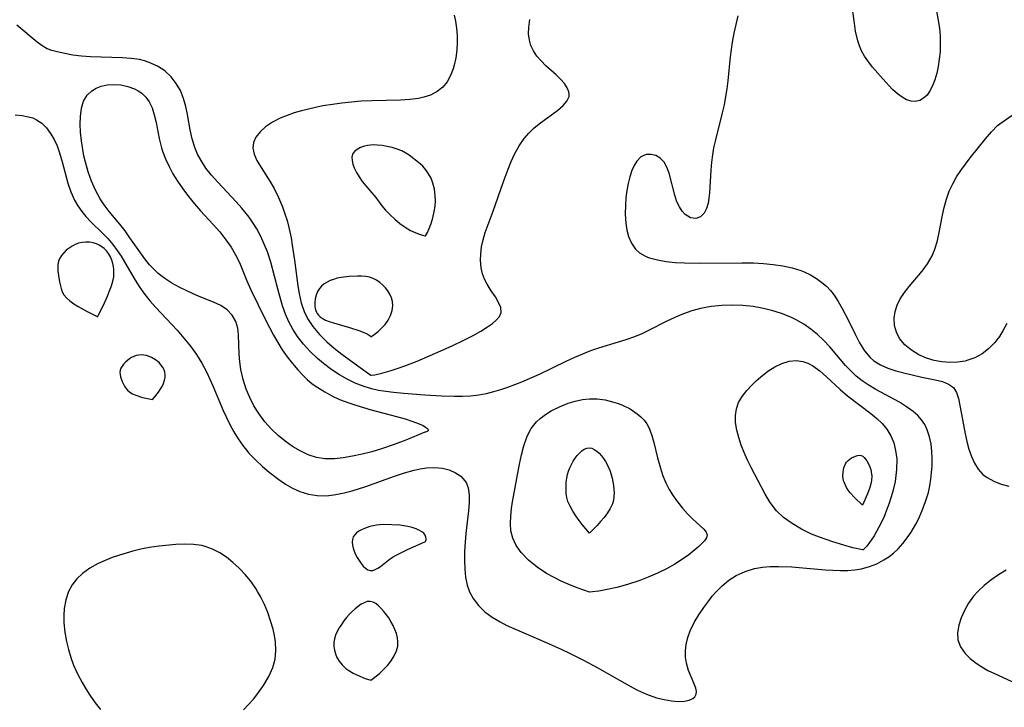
# Model space of a CAD drawing. Header units: inches. Extents: x 1073367 to 1082519, y 1569854 to 1574957.
# Tile 227 of 256: x 1076814 to 1076994, y 1574712 to 1574838. Entities that reach past the tile are written whole.
import ezdxf

# ---------------------------------------------------------------- set-up
doc = ezdxf.new("R2010")
doc.units = ezdxf.units.IN
doc.header["$MEASUREMENT"] = 0
doc.layers.add('CGG_CurvaNivelLidar_v1', color=7, linetype='Continuous', lineweight=30, true_color=0x008008)

msp = doc.modelspace()

# ---------------------------------------------------------------- linework, layer by layer
at = {"layer": 'CGG_CurvaNivelLidar_v1'}
for points in [[(1076981.877, 1574840.2775, 67.5), (1076982.3725, 1574837.5016, 67.5), (1076982.5759, 1574836.1059, 67.5), (1076982.7106, 1574834.6563, 67.5), (1076982.7568, 1574833.1767, 67.5), (1076982.7055, 1574831.7847, 67.5), (1076982.5695, 1574830.4032, 67.5), (1076982.3586, 1574829.0505, 67.5), (1076982.0979, 1574827.8322, 67.5), (1076981.7624, 1574826.6527, 67.5), (1076981.3516, 1574825.5648, 67.5), (1076980.8574, 1574824.5981, 67.5), (1076980.3222, 1574823.8477, 67.5), (1076979.7043, 1574823.26, 67.5), (1076978.9916, 1574822.8607, 67.5), (1076978.2172, 1574822.6773, 67.5), (1076977.4055, 1574822.7192, 67.5), (1076976.5855, 1574822.9718, 67.5), (1076975.7421, 1574823.4365, 67.5), (1076974.9118, 1574824.0644, 67.5), (1076974.0135, 1574824.8875, 67.5), (1076972.2138, 1574826.7918, 67.5), (1076970.3283, 1574828.9516, 67.5), (1076969.4554, 1574830.0883, 67.5), (1076968.8519, 1574830.995, 67.5), (1076968.3288, 1574831.943, 67.5), (1076967.9356, 1574832.8574, 67.5), (1076967.6277, 1574833.8077, 67.5), (1076967.256, 1574835.5553, 67.5), (1076967.0257, 1574837.0386, 67.5), (1076966.2752, 1574842.6102, 67.5)], [(1076893.7241, 1574838.4673, 67.5), (1076893.9894, 1574837.3615, 67.5), (1076894.1954, 1574836.0818, 67.5), (1076894.3087, 1574834.7756, 67.5), (1076894.3277, 1574833.4586, 67.5), (1076894.24, 1574832.0531, 67.5), (1076894.0451, 1574830.6718, 67.5), (1076893.7447, 1574829.3349, 67.5), (1076893.5473, 1574828.6715, 67.5), (1076893.0639, 1574827.4302, 67.5), (1076892.443, 1574826.3015, 67.5), (1076891.6634, 1574825.3205, 67.5), (1076890.635, 1574824.4724, 67.5), (1076889.4327, 1574823.8391, 67.5), (1076888.1712, 1574823.435, 67.5), (1076887.2364, 1574823.2429, 67.5), (1076885.6336, 1574823.0423, 67.5), (1076883.9548, 1574822.9381, 67.5), (1076878.6579, 1574822.8103, 67.5), (1076876.7461, 1574822.7109, 67.5), (1076874.9758, 1574822.5703, 67.5), (1076873.2081, 1574822.3834, 67.5), (1076871.4505, 1574822.1478, 67.5), (1076869.7115, 1574821.8582, 67.5), (1076868.367, 1574821.5889, 67.5), (1076865.7878, 1574820.9591, 67.5), (1076864.4444, 1574820.5686, 67.5), (1076863.1513, 1574820.132, 67.5), (1076861.9251, 1574819.6331, 67.5), (1076860.4844, 1574818.8853, 67.5), (1076859.2162, 1574818.0252, 67.5), (1076858.2168, 1574817.1233, 67.5), (1076857.4584, 1574816.1432, 67.5), (1076857.0106, 1574815.137, 67.5), (1076856.8836, 1574814.0981, 67.5), (1076857.1166, 1574813.0094, 67.5), (1076857.6306, 1574811.891, 67.5), (1076858.3919, 1574810.6012, 67.5), (1076859.9887, 1574808.0772, 67.5), (1076860.7845, 1574806.7107, 67.5), (1076861.6057, 1574805.08, 67.5), (1076862.3286, 1574803.3677, 67.5), (1076862.7711, 1574802.1263, 67.5), (1076863.1598, 1574800.8582, 67.5), (1076863.4944, 1574799.5682, 67.5), (1076863.88, 1574797.731, 67.5), (1076864.123, 1574796.3728, 67.5), (1076864.5386, 1574793.6376, 67.5), (1076865.1392, 1574788.9062, 67.5), (1076865.352, 1574787.5146, 67.5), (1076865.7129, 1574785.7918, 67.5), (1076866.3541, 1574784.0141, 67.5), (1076867.0364, 1574782.7293, 67.5), (1076867.8939, 1574781.4575, 67.5), (1076869.0949, 1574780.0126, 67.5), (1076870.4473, 1574778.6545, 67.5), (1076871.8014, 1574777.4729, 67.5), (1076873.1682, 1574776.3886, 67.5), (1076876.0882, 1574774.2386, 67.5), (1076878.5, 1574772.5762, 67.5)], [(1076878.5, 1574772.5762, 67.5), (1076878.5698, 1574772.5516, 67.5), (1076879.2456, 1574772.639, 67.5), (1076880.512, 1574772.9143, 67.5), (1076882.2292, 1574773.39, 67.5), (1076883.5114, 1574773.808, 67.5), (1076884.8921, 1574774.3082, 67.5), (1076886.9762, 1574775.1386, 67.5), (1076891.2917, 1574776.9876, 67.5), (1076893.3559, 1574777.9246, 67.5), (1076895.6219, 1574779.0129, 67.5), (1076897.22, 1574779.8458, 67.5), (1076898.6194, 1574780.6326, 67.5), (1076899.8735, 1574781.4002, 67.5), (1076900.7811, 1574782.0282, 67.5), (1076901.5273, 1574782.6635, 67.5), (1076902.0642, 1574783.3251, 67.5), (1076902.3351, 1574784.0328, 67.5), (1076902.2696, 1574784.9278, 67.5), (1076901.887, 1574785.8853, 67.5), (1076901.2949, 1574786.8823, 67.5), (1076900.5332, 1574787.9955, 67.5), (1076899.7815, 1574789.2002, 67.5), (1076899.3297, 1574790.1351, 67.5), (1076898.9691, 1574791.1363, 67.5), (1076898.7177, 1574792.1911, 67.5), (1076898.5784, 1574793.6106, 67.5), (1076898.6066, 1574794.7023, 67.5), (1076898.765, 1574796.0292, 67.5), (1076899.0414, 1574797.3634, 67.5), (1076899.425, 1574798.6907, 67.5), (1076900.8815, 1574802.5809, 67.5), (1076902.7271, 1574807.8641, 67.5), (1076903.6265, 1574810.3004, 67.5), (1076904.1967, 1574811.6973, 67.5), (1076904.8191, 1574813.0496, 67.5), (1076905.6249, 1574814.5276, 67.5), (1076906.5526, 1574815.8923, 67.5), (1076907.3987, 1574816.8852, 67.5), (1076908.3183, 1574817.7883, 67.5), (1076909.2884, 1574818.6053, 67.5), (1076912.7354, 1574821.0961, 67.5), (1076913.6837, 1574821.9153, 67.5), (1076914.3985, 1574822.7462, 67.5), (1076914.7888, 1574823.5982, 67.5), (1076914.83, 1574824.0002, 67.5), (1076914.7739, 1574824.4253, 67.5), (1076914.4587, 1574825.2024, 67.5), (1076913.923, 1574825.9922, 67.5), (1076913.2225, 1574826.7879, 67.5), (1076912.405, 1574827.5835, 67.5), (1076910.5596, 1574829.2304, 67.5), (1076909.661, 1574830.1083, 67.5), (1076908.9032, 1574830.9896, 67.5), (1076908.265, 1574831.9425, 67.5), (1076907.8117, 1574832.9016, 67.5), (1076907.5137, 1574833.9186, 67.5), (1076907.3768, 1574835.0512, 67.5), (1076907.4029, 1574836.2201, 67.5), (1076907.6085, 1574837.6657, 67.5)], [(1076945.7061, 1574838.3717, 67.5), (1076944.9499, 1574835.1758, 67.5), (1076944.6267, 1574833.512, 67.5), (1076944.4378, 1574832.194, 67.5), (1076944.2897, 1574830.8667, 67.5), (1076943.8412, 1574826.4504, 67.5), (1076943.669, 1574825.0023, 67.5), (1076943.4548, 1574823.5606, 67.5), (1076943.1706, 1574822.0699, 67.5), (1076942.8357, 1574820.5896, 67.5), (1076941.5253, 1574815.4368, 67.5), (1076941.2521, 1574814.178, 67.5), (1076941.0318, 1574812.9205, 67.5), (1076940.863, 1574811.5411, 67.5), (1076940.7468, 1574810.0902, 67.5), (1076940.501, 1574805.9699, 67.5), (1076940.3915, 1574804.9744, 67.5), (1076940.2322, 1574804.0516, 67.5), (1076939.9442, 1574803.0495, 67.5), (1076939.5285, 1574802.227, 67.5), (1076938.8323, 1574801.5329, 67.5), (1076937.9884, 1574801.2253, 67.5), (1076937.0114, 1574801.3713, 67.5), (1076936.0648, 1574801.9651, 67.5), (1076935.4845, 1574802.6044, 67.5), (1076934.976, 1574803.3944, 67.5), (1076934.5456, 1574804.3, 67.5), (1076934.1323, 1574805.4976, 67.5), (1076933.1044, 1574809.5263, 67.5), (1076932.7085, 1574810.6196, 67.5), (1076932.1829, 1574811.5526, 67.5), (1076931.4955, 1574812.2671, 67.5), (1076930.685, 1574812.7533, 67.5), (1076929.81, 1574812.9942, 67.5), (1076928.884, 1574812.9554, 67.5), (1076927.9567, 1574812.5521, 67.5), (1076927.1654, 1574811.7452, 67.5), (1076926.6855, 1574810.9486, 67.5), (1076926.28, 1574810.0171, 67.5), (1076925.9175, 1574808.8916, 67.5), (1076925.623, 1574807.675, 67.5), (1076925.387, 1574806.395, 67.5), (1076925.2032, 1574805.047, 67.5), (1076925.0892, 1574803.6787, 67.5), (1076925.0657, 1574802.0194, 67.5), (1076925.1789, 1574800.397, 67.5), (1076925.382, 1574799.1344, 67.5), (1076925.6946, 1574797.9468, 67.5), (1076926.2103, 1574796.7094, 67.5), (1076926.9335, 1574795.6566, 67.5), (1076927.7127, 1574794.9606, 67.5), (1076928.6375, 1574794.4137, 67.5), (1076929.155, 1574794.1882, 67.5), (1076929.5148, 1574794.0556, 67.5), (1076930.9664, 1574793.6553, 67.5), (1076932.5374, 1574793.3835, 67.5), (1076934.1949, 1574793.2099, 67.5), (1076935.9139, 1574793.1118, 67.5), (1076938.7605, 1574793.0709, 67.5), (1076946.3943, 1574793.1528, 67.5), (1076948.5358, 1574793.106, 67.5), (1076950.3597, 1574793.0022, 67.5), (1076952.1545, 1574792.8284, 67.5), (1076953.9083, 1574792.57, 67.5), (1076955.6058, 1574792.206, 67.5), (1076957.2272, 1574791.707, 67.5), (1076957.8596, 1574791.4568, 67.5), (1076959.0009, 1574790.9062, 67.5), (1076960.0744, 1574790.2629, 67.5), (1076961.0757, 1574789.5383, 67.5), (1076961.905, 1574788.8239, 67.5), (1076962.6556, 1574788.0401, 67.5), (1076963.3164, 1574787.1865, 67.5), (1076964.0766, 1574786.0173, 67.5), (1076964.7822, 1574784.7806, 67.5), (1076965.9273, 1574782.5899, 67.5), (1076967.1803, 1574780.0477, 67.5), (1076967.9896, 1574778.4794, 67.5), (1076968.882, 1574777.0292, 67.5), (1076969.9302, 1574775.7698, 67.5), (1076970.5749, 1574775.2084, 67.5), (1076971.7968, 1574774.4402, 67.5), (1076973.1531, 1574773.8424, 67.5), (1076974.5997, 1574773.3658, 67.5), (1076976.0978, 1574772.9687, 67.5), (1076979.3824, 1574772.2161, 67.5), (1076981.8095, 1574771.7043, 67.5), (1076983.1285, 1574771.3737, 67.5), (1076984.2677, 1574770.9268, 67.5), (1076985.1583, 1574770.2705, 67.5), (1076985.7298, 1574769.3824, 67.5), (1076986.0996, 1574768.2759, 67.5), (1076986.3568, 1574767.0064, 67.5), (1076986.7921, 1574764.4276, 67.5), (1076987.297, 1574761.8195, 67.5), (1076987.6192, 1574760.4075, 67.5), (1076988.0012, 1574759.0213, 67.5), (1076988.4616, 1574757.6896, 67.5), (1076989.0235, 1574756.4439, 67.5), (1076989.7154, 1574755.321, 67.5), (1076990.1061, 1574754.8356, 67.5), (1076990.5387, 1574754.3958, 67.5), (1076991.3111, 1574753.7939, 67.5), (1076992.5253, 1574753.129, 67.5), (1076993.8681, 1574752.6232, 67.5), (1076995.2993, 1574752.248, 67.5)], [(1076813.3899, 1574820.2028, 67), (1076814.6357, 1574820.0884, 67), (1076815.8159, 1574819.8826, 67), (1076816.5881, 1574819.6556, 67), (1076817.3108, 1574819.3389, 67), (1076818.2766, 1574818.6842, 67), (1076819.1276, 1574817.837, 67), (1076819.8734, 1574816.8348, 67), (1076820.5183, 1574815.7073, 67), (1076821.0437, 1574814.5355, 67), (1076821.494, 1574813.2948, 67), (1076821.9978, 1574811.603, 67), (1076823.0307, 1574807.723, 67), (1076823.5672, 1574806.1279, 67), (1076824.2401, 1574804.6079, 67), (1076824.8561, 1574803.5383, 67), (1076825.5617, 1574802.5317, 67), (1076826.3453, 1574801.5901, 67), (1076827.3123, 1574800.5928, 67), (1076829.336, 1574798.6176, 67), (1076830.3252, 1574797.5673, 67), (1076831.2656, 1574796.4584, 67), (1076832.0476, 1574795.4129, 67), (1076832.7798, 1574794.3231, 67), (1076833.4703, 1574793.2001, 67), (1076835.366, 1574789.9299, 67), (1076836.2145, 1574788.6255, 67), (1076837.1283, 1574787.3537, 67), (1076838.1013, 1574786.1175, 67), (1076839.1299, 1574784.9213, 67), (1076843.0322, 1574780.7789, 67), (1076844.2856, 1574779.3575, 67), (1076845.4647, 1574777.8861, 67), (1076846.5609, 1574776.3545, 67), (1076847.5589, 1574774.7594, 67), (1076848.4739, 1574773.0301, 67), (1076849.5559, 1574770.6139, 67), (1076851.4561, 1574766.0569, 67), (1076852.0496, 1574764.7765, 67), (1076852.681, 1574763.5179, 67), (1076853.4128, 1574762.1816, 67), (1076854.2024, 1574760.8877, 67), (1076855.0639, 1574759.6498, 67), (1076856.1693, 1574758.2951, 67), (1076857.3679, 1574757.0239, 67), (1076858.6384, 1574755.8277, 67), (1076859.8863, 1574754.7677, 67), (1076861.6322, 1574753.4448, 67), (1076862.8801, 1574752.6092, 67), (1076864.1596, 1574751.8693, 67), (1076865.4803, 1574751.2579, 67), (1076867.0549, 1574750.7578, 67), (1076868.6826, 1574750.496, 67), (1076870.3755, 1574750.4869, 67), (1076872.097, 1574750.6878, 67), (1076873.5875, 1574750.9862, 67), (1076875.0862, 1574751.3729, 67), (1076877.5578, 1574752.1467, 67), (1076882.8278, 1574754.0768, 67), (1076884.6368, 1574754.6832, 67), (1076886.4284, 1574755.1842, 67), (1076887.5548, 1574755.425, 67), (1076888.6638, 1574755.5878, 67), (1076890.1714, 1574755.6591, 67), (1076891.6029, 1574755.5293, 67), (1076892.8619, 1574755.2046, 67), (1076893.9933, 1574754.7007, 67), (1076894.9626, 1574754.0347, 67), (1076895.726, 1574753.2134, 67), (1076895.936, 1574752.8861, 67), (1076896.1607, 1574752.4156, 67), (1076896.3242, 1574751.9068, 67), (1076896.5035, 1574750.6383, 67), (1076896.4879, 1574749.2396, 67), (1076896.3543, 1574747.7412, 67), (1076895.8947, 1574743.5629, 67), (1076895.7523, 1574741.9494, 67), (1076895.6539, 1574740.3313, 67), (1076895.625, 1574738.6778, 67), (1076895.6811, 1574737.055, 67), (1076895.8318, 1574735.5553, 67), (1076896.1299, 1574734.1185, 67), (1076896.5833, 1574732.8602, 67), (1076897.2083, 1574731.6845, 67), (1076898.187, 1574730.3826, 67), (1076899.3743, 1574729.2286, 67), (1076900.7174, 1574728.2384, 67), (1076902.1929, 1574727.365, 67), (1076903.4207, 1574726.7404, 67), (1076904.6924, 1574726.1518, 67), (1076910.5873, 1574723.6156, 67), (1076913.3489, 1574722.3725, 67), (1076914.8605, 1574721.6578, 67), (1076917.4113, 1574720.3729, 67), (1076919.946, 1574719.0066, 67), (1076925.8511, 1574715.6552, 67), (1076927.321, 1574714.8783, 67), (1076928.974, 1574714.1206, 67), (1076930.7773, 1574713.4915, 67), (1076932.1744, 1574713.1387, 67), (1076933.5202, 1574712.9087, 67), (1076934.7806, 1574712.8081, 67), (1076935.9152, 1574712.8525, 67), (1076936.7953, 1574713.036, 67), (1076937.4202, 1574713.3216, 67), (1076937.8269, 1574713.6815, 67), (1076938.059, 1574714.1288, 67), (1076938.102, 1574714.648, 67), (1076937.9906, 1574715.2327, 67), (1076937.6562, 1574716.1452, 67), (1076936.6686, 1574718.4665, 67), (1076936.2737, 1574719.789, 67), (1076936.1067, 1574720.8977, 67), (1076936.0818, 1574722.0495, 67), (1076936.2058, 1574723.2218, 67), (1076936.5139, 1574724.4938, 67), (1076936.9801, 1574725.7544, 67), (1076937.7067, 1574727.235, 67), (1076938.5696, 1574728.6859, 67), (1076939.4387, 1574729.982, 67), (1076940.3617, 1574731.2463, 67), (1076941.0113, 1574732.0776, 67), (1076941.6936, 1574732.8769, 67), (1076942.8212, 1574734.0053, 67), (1076944.0542, 1574735.0088, 67), (1076945.3889, 1574735.8628, 67), (1076947.0186, 1574736.6165, 67), (1076948.7534, 1574737.1367, 67), (1076950.1709, 1574737.3793, 67), (1076951.6277, 1574737.5015, 67), (1076953.1134, 1574737.5297, 67), (1076955.5652, 1574737.4334, 67), (1076961.6802, 1574736.9054, 67), (1076963.0763, 1574736.8221, 67), (1076964.4594, 1574736.7869, 67), (1076965.8234, 1574736.8142, 67), (1076967.0969, 1574736.9147, 67), (1076968.3401, 1574737.1106, 67), (1076969.7733, 1574737.4942, 67), (1076971.1449, 1574738.0323, 67), (1076972.4441, 1574738.7141, 67), (1076973.3109, 1574739.283, 67), (1076974.195, 1574739.9874, 67), (1076975.0236, 1574740.7708, 67), (1076975.8915, 1574741.7248, 67), (1076976.6974, 1574742.7493, 67), (1076977.4376, 1574743.8365, 67), (1076978.258, 1574745.2568, 67), (1076978.7413, 1574746.2113, 67), (1076979.4537, 1574747.7938, 67), (1076980.0699, 1574749.4179, 67), (1076980.5648, 1574751.078, 67), (1076980.8302, 1574752.2858, 67), (1076981.0273, 1574753.5034, 67), (1076981.1633, 1574754.7098, 67), (1076981.2462, 1574755.9123, 67), (1076981.2773, 1574757.2719, 67), (1076981.2306, 1574758.6079, 67), (1076981.0897, 1574759.9096, 67), (1076980.8044, 1574761.2793, 67), (1076980.3595, 1574762.5723, 67), (1076979.8948, 1574763.4983, 67), (1076979.3198, 1574764.3555, 67), (1076978.6152, 1574765.1582, 67), (1076977.8129, 1574765.888, 67), (1076976.5918, 1574766.7876, 67), (1076975.2675, 1574767.6051, 67), (1076970.9299, 1574769.9418, 67), (1076969.5608, 1574770.7561, 67), (1076968.4246, 1574771.5359, 67), (1076967.3499, 1574772.3953, 67), (1076966.3546, 1574773.3277, 67), (1076965.4155, 1574774.3235, 67), (1076962.5118, 1574777.7183, 67), (1076961.4243, 1574778.8855, 67), (1076960.2792, 1574779.9879, 67), (1076959.0694, 1574781.0039, 67), (1076957.784, 1574781.9061, 67), (1076956.3383, 1574782.7169, 67), (1076955.3809, 1574783.1683, 67), (1076953.6744, 1574783.8443, 67), (1076951.9096, 1574784.3997, 67), (1076950.1004, 1574784.8324, 67), (1076948.4856, 1574785.1031, 67), (1076946.6217, 1574785.2887, 67), (1076944.6836, 1574785.3579, 67), (1076942.7472, 1574785.3069, 67), (1076940.8252, 1574785.1272, 67), (1076939.8342, 1574784.9759, 67), (1076938.8526, 1574784.7804, 67), (1076937.2424, 1574784.3477, 67), (1076935.7279, 1574783.8093, 67), (1076934.2456, 1574783.1763, 67), (1076932.561, 1574782.3612, 67), (1076929.4572, 1574780.7728, 67), (1076927.9984, 1574780.0895, 67), (1076926.6098, 1574779.5283, 67), (1076925.1937, 1574779.0285, 67), (1076923.7587, 1574778.5719, 67), (1076920.1929, 1574777.4894, 67), (1076918.7349, 1574776.9991, 67), (1076917.2415, 1574776.4322, 67), (1076915.7663, 1574775.8065, 67), (1076914.212, 1574775.0842, 67), (1076909.2975, 1574772.6973, 67), (1076906.1, 1574771.3021, 67), (1076903.5319, 1574770.3255, 67), (1076902.2432, 1574769.8878, 67), (1076900.9236, 1574769.4831, 67), (1076899.5984, 1574769.1407, 67), (1076898.2626, 1574768.8851, 67), (1076896.7657, 1574768.7231, 67), (1076895.2514, 1574768.6605, 67), (1076893.7214, 1574768.661, 67), (1076891.4712, 1574768.7276, 67), (1076888.3624, 1574768.9012, 67), (1076884.5425, 1574769.1741, 67), (1076882.6245, 1574769.3567, 67), (1076881.268, 1574769.5353, 67), (1076879.9266, 1574769.7691, 67), (1076878.6057, 1574770.0708, 67), (1076877.099, 1574770.5248, 67), (1076875.6366, 1574771.0934, 67), (1076874.163, 1574771.8112, 67), (1076872.7425, 1574772.6353, 67), (1076871.3724, 1574773.5461, 67), (1076869.831, 1574774.7031, 67), (1076868.7414, 1574775.6075, 67), (1076867.4037, 1574776.8646, 67), (1076866.1672, 1574778.2152, 67), (1076865.0507, 1574779.6604, 67), (1076864.214, 1574780.964, 67), (1076863.4806, 1574782.3311, 67), (1076862.8525, 1574783.7543, 67), (1076862.3272, 1574785.2311, 67), (1076861.4996, 1574788.1277, 67), (1076860.1672, 1574793.2245, 67), (1076859.5544, 1574795.1267, 67), (1076858.9871, 1574796.5706, 67), (1076858.3375, 1574797.975, 67), (1076857.6055, 1574799.3346, 67), (1076856.9379, 1574800.4179, 67), (1076856.2146, 1574801.4642, 67), (1076854.8843, 1574803.1441, 67), (1076853.846, 1574804.3258, 67), (1076850.487, 1574807.8776, 67), (1076849.3326, 1574809.1707, 67), (1076848.3128, 1574810.4767, 67), (1076847.4159, 1574811.8489, 67), (1076846.7857, 1574813.0392, 67), (1076846.2707, 1574814.2763, 67), (1076845.796, 1574815.8634, 67), (1076845.4438, 1574817.4921, 67), (1076844.9405, 1574820.2707, 67), (1076844.6261, 1574821.7649, 67), (1076844.2179, 1574823.2113, 67), (1076843.6342, 1574824.6577, 67), (1076842.8841, 1574825.9964, 67), (1076841.9612, 1574827.1951, 67), (1076840.78, 1574828.2832, 67), (1076839.4267, 1574829.1689, 67), (1076837.9329, 1574829.842, 67), (1076837.0409, 1574830.1204, 67), (1076836.1184, 1574830.3329, 67), (1076834.6059, 1574830.5575, 67), (1076833.0535, 1574830.6828, 67), (1076827.1459, 1574830.8662, 67), (1076825.5383, 1574830.9658, 67), (1076823.9466, 1574831.1627, 67), (1076822.4453, 1574831.4321, 67), (1076821.058, 1574831.7389, 67), (1076820.1125, 1574831.9881, 67), (1076819.2306, 1574832.3212, 67), (1076818.305, 1574832.8604, 67), (1076817.4007, 1574833.545, 67), (1076813.6791, 1574836.6572, 67)], [(1076994.9165, 1574782.0033, 67.5), (1076994.2732, 1574780.7991, 67.5), (1076993.5716, 1574779.6569, 67.5), (1076992.6768, 1574778.4603, 67.5), (1076991.6018, 1574777.3797, 67.5), (1076990.3912, 1574776.4694, 67.5), (1076989.0726, 1574775.7409, 67.5), (1076987.6364, 1574775.2129, 67.5), (1076987.3058, 1574775.1298, 67.5), (1076985.9139, 1574774.9141, 67.5), (1076984.486, 1574774.8774, 67.5), (1076983.0476, 1574774.9981, 67.5), (1076981.6244, 1574775.2648, 67.5), (1076980.2442, 1574775.6761, 67.5), (1076978.8297, 1574776.2874, 67.5), (1076977.4544, 1574777.1108, 67.5), (1076976.261, 1574778.0965, 67.5), (1076975.3119, 1574779.242, 67.5), (1076974.7175, 1574780.4115, 67.5), (1076974.3784, 1574781.6707, 67.5), (1076974.3002, 1574782.9767, 67.5), (1076974.4692, 1574784.1982, 67.5), (1076974.8485, 1574785.4017, 67.5), (1076975.4157, 1574786.5625, 67.5), (1076976.1701, 1574787.6931, 67.5), (1076977.0432, 1574788.7829, 67.5), (1076979.4497, 1574791.6153, 67.5), (1076980.4272, 1574792.9567, 67.5), (1076981.2447, 1574794.3843, 67.5), (1076981.7647, 1574795.6599, 67.5), (1076982.1638, 1574796.9983, 67.5), (1076982.4833, 1574798.3816, 67.5), (1076983.1514, 1574801.8595, 67.5), (1076983.4629, 1574803.2758, 67.5), (1076983.8752, 1574804.7678, 67.5), (1076984.3877, 1574806.2216, 67.5), (1076985.0187, 1574807.6191, 67.5), (1076985.7262, 1574808.8616, 67.5), (1076986.5217, 1574810.0543, 67.5), (1076988.2491, 1574812.3498, 67.5), (1076991.0103, 1574815.8353, 67.5), (1076992.096, 1574817.1155, 67.5), (1076993.2362, 1574818.2462, 67.5), (1076994.0509, 1574818.8859, 67.5), (1076995.8829, 1574820.1652, 67.5)], [(1076855.2048, 1574711.2829, 67.5), (1076856.9903, 1574713.2155, 67.5), (1076857.6476, 1574714.0374, 67.5), (1076858.8254, 1574715.7015, 67.5), (1076859.8076, 1574717.3834, 67.5), (1076860.5383, 1574719.0263, 67.5), (1076860.9616, 1574720.573, 67.5), (1076861.1075, 1574722.1387, 67.5), (1076861.0414, 1574723.7118, 67.5), (1076860.8591, 1574724.8827, 67.5), (1076860.59, 1574726.0513, 67.5), (1076860.1479, 1574727.5734, 67.5), (1076859.6173, 1574729.0851, 67.5), (1076859.0015, 1574730.5722, 67.5), (1076858.2964, 1574732.0183, 67.5), (1076857.7691, 1574732.9585, 67.5), (1076857.433, 1574733.5081, 67.5), (1076856.5221, 1574734.8202, 67.5), (1076855.513, 1574736.0582, 67.5), (1076854.4203, 1574737.2159, 67.5), (1076853.2524, 1574738.2811, 67.5), (1076852.0664, 1574739.1994, 67.5), (1076850.8218, 1574740.0027, 67.5), (1076849.5228, 1574740.6713, 67.5), (1076848.1699, 1574741.1772, 67.5), (1076847.5548, 1574741.3398, 67.5), (1076846.0036, 1574741.5766, 67.5), (1076844.4037, 1574741.633, 67.5), (1076842.7674, 1574741.5663, 67.5), (1076839.7294, 1574741.2713, 67.5), (1076838.3486, 1574741.0758, 67.5), (1076836.6361, 1574740.751, 67.5), (1076834.9339, 1574740.3436, 67.5), (1076832.4675, 1574739.6141, 67.5), (1076831.137, 1574739.1473, 67.5), (1076829.8429, 1574738.6322, 67.5), (1076828.5971, 1574738.0627, 67.5), (1076827.0793, 1574737.2271, 67.5), (1076825.7104, 1574736.2535, 67.5), (1076824.6678, 1574735.2598, 67.5), (1076823.7978, 1574734.144, 67.5), (1076823.1263, 1574732.9152, 67.5), (1076822.6361, 1574731.4242, 67.5), (1076822.371, 1574729.8338, 67.5), (1076822.2888, 1574728.5478, 67.5), (1076822.3064, 1574727.233, 67.5), (1076822.4704, 1574725.5157, 67.5), (1076822.7738, 1574723.787, 67.5), (1076823.1272, 1574722.3288, 67.5), (1076823.5649, 1574720.8834, 67.5), (1076824.0883, 1574719.4611, 67.5), (1076824.8046, 1574717.8513, 67.5), (1076825.6173, 1574716.2874, 67.5), (1076826.3104, 1574715.0948, 67.5), (1076827.0518, 1574713.9405, 67.5), (1076828.0457, 1574712.5725, 67.5), (1076829.0325, 1574711.3532, 67.5)], [(1076994.7938, 1574736.8306, 67.5), (1076993.3801, 1574735.9713, 67.5), (1076992.031, 1574735.0428, 67.5), (1076990.7687, 1574734.0421, 67.5), (1076989.621, 1574732.9624, 67.5), (1076988.854, 1574732.0911, 67.5), (1076987.9455, 1574730.8119, 67.5), (1076987.1968, 1574729.4781, 67.5), (1076986.6009, 1574728.1266, 67.5), (1076986.1629, 1574726.7937, 67.5), (1076985.8987, 1574725.3932, 67.5), (1076985.9635, 1574724.0658, 67.5), (1076986.4637, 1574722.7991, 67.5), (1076987.3273, 1574721.6083, 67.5), (1076988.2485, 1574720.6805, 67.5), (1076989.324, 1574719.8181, 67.5), (1076990.3632, 1574719.1351, 67.5), (1076991.4788, 1574718.5049, 67.5), (1076992.6491, 1574717.9176, 67.5), (1076996.5328, 1574716.1692, 67.5)]]:
    msp.add_polyline3d(points, dxfattribs=at)
for points in [[(1076888.5, 1574762.1377, 66.5), (1076888.3928, 1574762.1159, 66.5), (1076884.8964, 1574760.6705, 66.5), (1076882.7914, 1574759.8729, 66.5), (1076880.4225, 1574759.0672, 66.5), (1076878.6727, 1574758.5467, 66.5), (1076876.8924, 1574758.0862, 66.5), (1076875.1251, 1574757.7034, 66.5), (1076873.4414, 1574757.4213, 66.5), (1076871.853, 1574757.2575, 66.5), (1076870.083, 1574757.2555, 66.5), (1076868.5521, 1574757.4997, 66.5), (1076867.0244, 1574757.9921, 66.5), (1076865.5537, 1574758.6794, 66.5), (1076864.1387, 1574759.5179, 66.5), (1076862.8013, 1574760.4636, 66.5), (1076861.5283, 1574761.5074, 66.5), (1076860.331, 1574762.6382, 66.5), (1076859.0961, 1574764.0111, 66.5), (1076857.9718, 1574765.5328, 66.5), (1076857.0885, 1574766.9707, 66.5), (1076856.3155, 1574768.4705, 66.5), (1076855.663, 1574770.0197, 66.5), (1076855.0973, 1574771.7804, 66.5), (1076854.7021, 1574773.5648, 66.5), (1076854.5085, 1574775, 66.5), (1076854.4009, 1574776.4164, 66.5), (1076854.2837, 1574779.9149, 66.5), (1076854.1179, 1574781.1872, 66.5), (1076853.7664, 1574782.3607, 66.5), (1076853.0965, 1574783.5164, 66.5), (1076852.1709, 1574784.5031, 66.5), (1076851.0397, 1574785.306, 66.5), (1076849.6936, 1574785.9485, 66.5), (1076847.0599, 1574786.9835, 66.5), (1076845.8699, 1574787.4916, 66.5), (1076844.6704, 1574788.0446, 66.5), (1076843.4328, 1574788.6678, 66.5), (1076842.0902, 1574789.422, 66.5), (1076840.7987, 1574790.2578, 66.5), (1076839.5858, 1574791.194, 66.5), (1076838.7583, 1574791.958, 66.5), (1076837.9885, 1574792.7804, 66.5), (1076837.1148, 1574793.8552, 66.5), (1076836.1791, 1574795.1304, 66.5), (1076834.4028, 1574797.7307, 66.5), (1076833.4959, 1574798.9974, 66.5), (1076832.5498, 1574800.1844, 66.5), (1076830.5893, 1574802.519, 66.5), (1076829.6592, 1574803.7307, 66.5), (1076828.9267, 1574804.8383, 66.5), (1076828.075, 1574806.4174, 66.5), (1076827.3507, 1574808.0847, 66.5), (1076826.739, 1574809.8156, 66.5), (1076826.2354, 1574811.5894, 66.5), (1076825.9736, 1574812.7231, 66.5), (1076825.7515, 1574813.8602, 66.5), (1076825.4994, 1574815.478, 66.5), (1076825.335, 1574817.0724, 66.5), (1076825.2756, 1574818.532, 66.5), (1076825.3155, 1574819.9307, 66.5), (1076825.5055, 1574821.4238, 66.5), (1076825.9199, 1574822.7612, 66.5), (1076826.5541, 1574823.8046, 66.5), (1076827.4148, 1574824.6455, 66.5), (1076828.2166, 1574825.1375, 66.5), (1076829.1089, 1574825.4906, 66.5), (1076830.2193, 1574825.7323, 66.5), (1076831.3801, 1574825.8082, 66.5), (1076832.7058, 1574825.7078, 66.5), (1076834.0078, 1574825.4262, 66.5), (1076835.2411, 1574824.9707, 66.5), (1076835.9208, 1574824.6157, 66.5), (1076836.548, 1574824.1899, 66.5), (1076837.3197, 1574823.4583, 66.5), (1076837.9071, 1574822.6371, 66.5), (1076838.441, 1574821.5142, 66.5), (1076838.8533, 1574820.2102, 66.5), (1076839.1723, 1574818.816, 66.5), (1076839.7523, 1574815.8818, 66.5), (1076840.1814, 1574814.1884, 66.5), (1076840.3801, 1574813.5636, 66.5), (1076840.9161, 1574812.1488, 66.5), (1076841.5521, 1574810.7584, 66.5), (1076842.2761, 1574809.398, 66.5), (1076843.08, 1574808.0737, 66.5), (1076844.06, 1574806.6481, 66.5), (1076845.108, 1574805.269, 66.5), (1076846.2018, 1574803.931, 66.5), (1076847.3322, 1574802.6317, 66.5), (1076849.6285, 1574800.1478, 66.5), (1076850.8261, 1574798.7783, 66.5), (1076851.9519, 1574797.3663, 66.5), (1076852.9001, 1574796.0129, 66.5), (1076853.745, 1574794.6157, 66.5), (1076854.4711, 1574793.1788, 66.5), (1076855.8065, 1574789.8364, 66.5), (1076856.5265, 1574788.2092, 66.5), (1076859.2318, 1574782.672, 66.5), (1076860.6812, 1574779.8866, 66.5), (1076861.4602, 1574778.5303, 66.5), (1076862.2912, 1574777.218, 66.5), (1076863.2032, 1574775.9372, 66.5), (1076864.1628, 1574774.7131, 66.5), (1076865.1495, 1574773.5412, 66.5), (1076865.965, 1574772.6319, 66.5), (1076866.8239, 1574771.7814, 66.5), (1076867.7733, 1574770.9956, 66.5), (1076868.7898, 1574770.2752, 66.5), (1076870.055, 1574769.4856, 66.5), (1076871.3821, 1574768.7629, 66.5), (1076872.7667, 1574768.1195, 66.5), (1076874.4537, 1574767.4763, 66.5), (1076875.7299, 1574767.057, 66.5), (1076878.5806, 1574766.2332, 66.5), (1076883.2172, 1574764.9924, 66.5), (1076884.7727, 1574764.5336, 66.5), (1076886.1609, 1574764.0813, 66.5), (1076887.3243, 1574763.645, 66.5), (1076888.0647, 1574763.3093, 66.5), (1076888.5298, 1574763.0395, 66.5), (1076888.8477, 1574762.7755, 66.5), (1076888.9881, 1574762.5418, 66.5), (1076888.9635, 1574762.3563, 66.5), (1076888.8126, 1574762.2228, 66.5)], [(1076888.5, 1574798.0798, 68), (1076888.8425, 1574798.6697, 68), (1076889.1732, 1574799.3883, 68), (1076889.5346, 1574800.3211, 68), (1076889.8613, 1574801.3811, 68), (1076890.1198, 1574802.549, 68), (1076890.248, 1574803.4968, 68), (1076890.3044, 1574804.4564, 68), (1076890.2856, 1574805.4028, 68), (1076890.1402, 1574806.6222, 68), (1076889.8743, 1574807.7139, 68), (1076889.512, 1574808.6267, 68), (1076889.0827, 1574809.4413, 68), (1076888.5916, 1574810.1865, 68), (1076888.0318, 1574810.8417, 68), (1076887.5567, 1574811.2714, 68), (1076885.4889, 1574812.853, 68), (1076884.9233, 1574813.2252, 68), (1076884.1445, 1574813.6277, 68), (1076883.3042, 1574813.9618, 68), (1076882.4215, 1574814.2358, 68), (1076881.5128, 1574814.4523, 68), (1076880.5928, 1574814.6086, 68), (1076879.6757, 1574814.6961, 68), (1076879.0527, 1574814.7094, 68), (1076878.4441, 1574814.6784, 68), (1076877.8799, 1574814.6028, 68), (1076877.3413, 1574814.4833, 68), (1076876.6247, 1574814.2378, 68), (1076876.0008, 1574813.911, 68), (1076875.5007, 1574813.5042, 68), (1076875.1646, 1574813.0131, 68), (1076875.0275, 1574812.4605, 68), (1076875.048, 1574811.8449, 68), (1076875.1959, 1574811.1868, 68), (1076875.4485, 1574810.5037, 68), (1076875.8618, 1574809.6771, 68), (1076876.3663, 1574808.8499, 68), (1076876.9355, 1574808.0341, 68), (1076877.5498, 1574807.2415, 68), (1076879.4302, 1574805.0997, 68), (1076880.5161, 1574803.5819, 68), (1076881.1795, 1574802.7804, 68), (1076881.975, 1574801.9484, 68), (1076882.8676, 1574801.1248, 68), (1076883.8216, 1574800.3481, 68), (1076884.8009, 1574799.6549, 68), (1076885.7673, 1574799.0781, 68), (1076886.6111, 1574798.666, 68), (1076887.3569, 1574798.3669, 68), (1076887.9539, 1574798.1729, 68), (1076888.3517, 1574798.0778, 68)], [(1076828.5, 1574783.2202, 67.5), (1076828.5899, 1574783.4718, 67.5), (1076829.4723, 1574785.2826, 67.5), (1076830.2801, 1574787.0477, 67.5), (1076830.6681, 1574787.9869, 67.5), (1076831.0074, 1574788.9149, 67.5), (1076831.2683, 1574789.7944, 67.5), (1076831.4209, 1574790.588, 67.5), (1076831.4616, 1574791.2089, 67.5), (1076831.4461, 1574791.8264, 67.5), (1076831.3792, 1574792.4368, 67.5), (1076831.2612, 1574793.0344, 67.5), (1076831.0889, 1574793.6128, 67.5), (1076830.8244, 1574794.2345, 67.5), (1076830.4893, 1574794.8137, 67.5), (1076830.0847, 1574795.3388, 67.5), (1076829.6905, 1574795.7289, 67.5), (1076829.2539, 1574796.0697, 67.5), (1076828.782, 1574796.3587, 67.5), (1076828.2798, 1574796.5899, 67.5), (1076827.6374, 1574796.7854, 67.5), (1076826.9714, 1574796.8956, 67.5), (1076826.296, 1574796.9261, 67.5), (1076825.6243, 1574796.875, 67.5), (1076824.9695, 1574796.733, 67.5), (1076824.3673, 1574796.5028, 67.5), (1076823.794, 1574796.1966, 67.5), (1076823.2518, 1574795.8317, 67.5), (1076822.7458, 1574795.4205, 67.5), (1076822.284, 1574794.9713, 67.5), (1076821.8787, 1574794.4888, 67.5), (1076821.5468, 1574793.9741, 67.5), (1076821.3113, 1574793.4257, 67.5), (1076821.1904, 1574792.8399, 67.5), (1076821.1631, 1574792.2257, 67.5), (1076821.2021, 1574791.5914, 67.5), (1076821.5046, 1574789.653, 67.5), (1076821.7951, 1574788.4121, 67.5), (1076822.0008, 1574787.8274, 67.5), (1076822.2805, 1574787.2803, 67.5), (1076822.7514, 1574786.7088, 67.5), (1076823.3845, 1574786.1512, 67.5), (1076824.1305, 1574785.6159, 67.5), (1076824.9405, 1574785.1111, 67.5), (1076826.5602, 1574784.2281, 67.5), (1076828.2914, 1574783.3663, 67.5)], [(1076878.5, 1574779.5904, 68), (1076878.8907, 1574779.8001, 68), (1076879.8399, 1574780.5307, 68), (1076880.4714, 1574781.1349, 68), (1076881.0979, 1574781.8515, 68), (1076881.6634, 1574782.6528, 68), (1076882.1116, 1574783.5101, 68), (1076882.3949, 1574784.3903, 68), (1076882.5065, 1574785.248, 68), (1076882.453, 1574786.0329, 68), (1076882.2613, 1574786.731, 68), (1076881.9756, 1574787.3932, 68), (1076881.6067, 1574787.9919, 68), (1076881.1646, 1574788.547, 68), (1076880.6665, 1574789.0579, 68), (1076880.1236, 1574789.5204, 68), (1076879.5426, 1574789.9256, 68), (1076878.9264, 1574790.2602, 68), (1076878.2745, 1574790.5056, 68), (1076877.5588, 1574790.6514, 68), (1076876.8129, 1574790.7098, 68), (1076876.0459, 1574790.7091, 68), (1076874.527, 1574790.6148, 68), (1076873.0579, 1574790.4323, 68), (1076872.3414, 1574790.2904, 68), (1076871.6488, 1574790.0992, 68), (1076871.0424, 1574789.8694, 68), (1076870.4717, 1574789.5888, 68), (1076869.9455, 1574789.2593, 68), (1076869.4757, 1574788.8794, 68), (1076869.078, 1574788.4447, 68), (1076868.7178, 1574787.8562, 68), (1076868.4648, 1574787.2086, 68), (1076868.3055, 1574786.5264, 68), (1076868.2356, 1574785.8317, 68), (1076868.2599, 1574785.1464, 68), (1076868.3931, 1574784.4934, 68), (1076868.5471, 1574784.1031, 68), (1076868.6916, 1574783.8471, 68), (1076868.9009, 1574783.5674, 68), (1076869.2136, 1574783.257, 68), (1076869.5765, 1574782.9855, 68), (1076870.1674, 1574782.6585, 68), (1076870.8373, 1574782.384, 68), (1076871.6514, 1574782.1167, 68), (1076874.5792, 1574781.287, 68), (1076876.4572, 1574780.6886, 68), (1076877.2377, 1574780.3793, 68), (1076877.7986, 1574780.1113, 68), (1076878.2119, 1574779.8745, 68), (1076878.4552, 1574779.6943, 68)], [(1076838.5, 1574768.0737, 67.5), (1076838.9619, 1574768.6031, 67.5), (1076839.6095, 1574769.4353, 67.5), (1076839.9518, 1574769.9414, 67.5), (1076840.2693, 1574770.4845, 67.5), (1076840.5332, 1574771.0476, 67.5), (1076840.7185, 1574771.6142, 67.5), (1076840.8165, 1574772.1562, 67.5), (1076840.825, 1574772.6453, 67.5), (1076840.7573, 1574773.0856, 67.5), (1076840.631, 1574773.5098, 67.5), (1076840.4621, 1574773.8746, 67.5), (1076840.249, 1574774.2209, 67.5), (1076839.7202, 1574774.855, 67.5), (1076839.0856, 1574775.3941, 67.5), (1076838.3693, 1574775.8174, 67.5), (1076837.9141, 1574775.998, 67.5), (1076837.4426, 1574776.1298, 67.5), (1076836.9629, 1574776.2158, 67.5), (1076836.482, 1574776.2544, 67.5), (1076836.007, 1574776.2393, 67.5), (1076835.5453, 1574776.1589, 67.5), (1076835.1071, 1574776.0052, 67.5), (1076834.6883, 1574775.7913, 67.5), (1076834.2885, 1574775.5325, 67.5), (1076833.5559, 1574774.9219, 67.5), (1076833.2343, 1574774.5829, 67.5), (1076832.9557, 1574774.2256, 67.5), (1076832.7349, 1574773.8506, 67.5), (1076832.5929, 1574773.4564, 67.5), (1076832.5475, 1574773.0613, 67.5), (1076832.5765, 1574772.6521, 67.5), (1076832.6629, 1574772.2339, 67.5), (1076832.9609, 1574771.3902, 67.5), (1076833.382, 1574770.5694, 67.5), (1076833.6338, 1574770.1829, 67.5), (1076833.9386, 1574769.8158, 67.5), (1076834.3464, 1574769.4685, 67.5), (1076834.8645, 1574769.1544, 67.5), (1076835.4503, 1574768.887, 67.5), (1076836.6828, 1574768.478, 67.5)], [(1076968.5, 1574740.5914, 66.5), (1076966.753, 1574740.9607, 66.5), (1076965.0753, 1574741.3988, 66.5), (1076963.0522, 1574742.0093, 66.5), (1076960.6121, 1574742.8745, 66.5), (1076959.1743, 1574743.4674, 66.5), (1076957.3356, 1574744.3567, 66.5), (1076955.606, 1574745.3686, 66.5), (1076954.0589, 1574746.4854, 66.5), (1076952.7668, 1574747.6874, 66.5), (1076951.6156, 1574749.2097, 66.5), (1076950.7157, 1574750.7785, 66.5), (1076948.1184, 1574755.6544, 66.5), (1076947.4616, 1574757.016, 66.5), (1076946.8596, 1574758.3879, 66.5), (1076946.3207, 1574759.7596, 66.5), (1076945.8582, 1574761.1202, 66.5), (1076945.4834, 1574762.5108, 66.5), (1076945.2661, 1574763.88, 66.5), (1076945.2521, 1574765.1465, 66.5), (1076945.4346, 1574766.3706, 66.5), (1076945.8238, 1574767.5261, 66.5), (1076946.4787, 1574768.6725, 66.5), (1076947.3206, 1574769.7403, 66.5), (1076948.2848, 1574770.759, 66.5), (1076949.0676, 1574771.5127, 66.5), (1076949.88, 1574772.2423, 66.5), (1076951.1772, 1574773.2816, 66.5), (1076952.4354, 1574774.0921, 66.5), (1076953.7446, 1574774.7203, 66.5), (1076955.0855, 1574775.1159, 66.5), (1076956.3353, 1574775.2261, 66.5), (1076957.5624, 1574775.067, 66.5), (1076958.5168, 1574774.7321, 66.5), (1076959.4343, 1574774.2381, 66.5), (1076960.6692, 1574773.3372, 66.5), (1076961.8931, 1574772.2646, 66.5), (1076964.4134, 1574769.9371, 66.5), (1076965.7838, 1574768.7929, 66.5), (1076970.0584, 1574765.536, 66.5), (1076971.1282, 1574764.6424, 66.5), (1076972.1076, 1574763.6921, 66.5), (1076972.9581, 1574762.6604, 66.5), (1076973.6798, 1574761.4553, 66.5), (1076974.2159, 1574760.1505, 66.5), (1076974.5782, 1574758.7575, 66.5), (1076974.7762, 1574757.248, 66.5), (1076974.7626, 1574755.2702, 66.5), (1076974.489, 1574753.0955, 66.5), (1076974.0317, 1574751.0936, 66.5), (1076973.4099, 1574749.0915, 66.5), (1076972.6689, 1574747.1576, 66.5), (1076972.3935, 1574746.5184, 66.5), (1076971.5214, 1574744.7033, 66.5), (1076970.6408, 1574743.1365, 66.5), (1076969.8134, 1574741.8894, 66.5), (1076969.2955, 1574741.2318, 66.5), (1076968.8764, 1574740.79, 66.5), (1076968.6185, 1574740.5921, 66.5)], [(1076918.5, 1574732.8216, 66.5), (1076916.4744, 1574733.5584, 66.5), (1076915.0276, 1574734.1311, 66.5), (1076913.3681, 1574734.8604, 66.5), (1076912.0352, 1574735.5147, 66.5), (1076910.6857, 1574736.2618, 66.5), (1076908.9612, 1574737.3905, 66.5), (1076907.3817, 1574738.6681, 66.5), (1076906.0393, 1574740.0687, 66.5), (1076905.1185, 1574741.3812, 66.5), (1076904.4812, 1574742.7182, 66.5), (1076904.1517, 1574744.0286, 66.5), (1076904.0577, 1574745.3756, 66.5), (1076904.1035, 1574746.756, 66.5), (1076904.2496, 1574748.16, 66.5), (1076904.4304, 1574749.3764, 66.5), (1076905.6908, 1574756.2782, 66.5), (1076906.0515, 1574757.9932, 66.5), (1076906.4899, 1574759.6454, 66.5), (1076907.0414, 1574761.2022, 66.5), (1076907.4175, 1574762.018, 66.5), (1076907.8617, 1574762.7837, 66.5), (1076908.8282, 1574763.9808, 66.5), (1076909.5101, 1574764.6182, 66.5), (1076910.4724, 1574765.3558, 66.5), (1076911.5161, 1574766.0136, 66.5), (1076913.035, 1574766.7869, 66.5), (1076914.6336, 1574767.4195, 66.5), (1076915.9175, 1574767.8064, 66.5), (1076917.2209, 1574768.0826, 66.5), (1076918.5346, 1574768.2251, 66.5), (1076919.9587, 1574768.2068, 66.5), (1076921.367, 1574768.0261, 66.5), (1076922.7409, 1574767.703, 66.5), (1076923.6099, 1574767.4221, 66.5), (1076924.4519, 1574767.0934, 66.5), (1076925.9457, 1574766.3656, 66.5), (1076927.2839, 1574765.5062, 66.5), (1076927.9547, 1574764.9549, 66.5), (1076928.5405, 1574764.3398, 66.5), (1076929.0298, 1574763.6432, 66.5), (1076929.4286, 1574762.8757, 66.5), (1076929.9245, 1574761.5252, 66.5), (1076930.2992, 1574760.2143, 66.5), (1076930.9978, 1574757.4286, 66.5), (1076931.6417, 1574755.0696, 66.5), (1076931.9534, 1574754.1445, 66.5), (1076932.4866, 1574752.8665, 66.5), (1076933.118, 1574751.6337, 66.5), (1076933.8313, 1574750.454, 66.5), (1076934.6131, 1574749.3382, 66.5), (1076935.5281, 1574748.2051, 66.5), (1076936.474, 1574747.1674, 66.5), (1076937.4134, 1574746.233, 66.5), (1076939.4612, 1574744.3675, 66.5), (1076939.8987, 1574743.8333, 66.5), (1076940.0953, 1574743.3197, 66.5), (1076939.9784, 1574742.7751, 66.5), (1076939.5762, 1574742.2093, 66.5), (1076938.5212, 1574741.1891, 66.5), (1076936.733, 1574739.6833, 66.5), (1076935.5853, 1574738.8457, 66.5), (1076934.1756, 1574737.9553, 66.5), (1076932.6544, 1574737.114, 66.5), (1076930.9942, 1574736.2996, 66.5), (1076929.246, 1574735.5388, 66.5), (1076927.7443, 1574734.959, 66.5), (1076925.4856, 1574734.2189, 66.5), (1076923.5176, 1574733.6959, 66.5), (1076921.7444, 1574733.3049, 66.5), (1076920.263, 1574733.0322, 66.5), (1076919.0936, 1574732.8577, 66.5)], [(1076918.5, 1574743.6132, 66), (1076917.2079, 1574745.1995, 66), (1076916.6287, 1574745.9575, 66), (1076916.0332, 1574746.7925, 66), (1076915.4647, 1574747.6714, 66), (1076914.968, 1574748.5614, 66), (1076914.5888, 1574749.4298, 66), (1076914.3774, 1574750.1725, 66), (1076914.275, 1574750.8656, 66), (1076914.2275, 1574751.5663, 66), (1076914.228, 1574752.272, 66), (1076914.2758, 1574752.9775, 66), (1076914.3744, 1574753.6776, 66), (1076914.5201, 1574754.3361, 66), (1076914.7109, 1574754.9818, 66), (1076914.942, 1574755.6105, 66), (1076915.2121, 1574756.2166, 66), (1076915.5225, 1574756.7922, 66), (1076915.8813, 1574757.3379, 66), (1076916.2744, 1574757.8388, 66), (1076916.6924, 1574758.2884, 66), (1076917.1279, 1574758.6755, 66), (1076917.5752, 1574758.9837, 66), (1076918.0295, 1574759.1904, 66), (1076918.4869, 1574759.2653, 66), (1076918.944, 1574759.184, 66), (1076919.3972, 1574758.971, 66), (1076919.8431, 1574758.6566, 66), (1076920.2776, 1574758.2638, 66), (1076920.6956, 1574757.8091, 66), (1076921.0904, 1574757.3038, 66), (1076921.4536, 1574756.7547, 66), (1076921.7694, 1574756.1824, 66), (1076922.2969, 1574754.9583, 66), (1076922.6886, 1574753.6681, 66), (1076922.9286, 1574752.3286, 66), (1076923.018, 1574750.9875, 66), (1076922.999, 1574750.3276, 66), (1076922.9216, 1574749.676, 66), (1076922.7247, 1574748.982, 66), (1076922.3351, 1574748.1564, 66), (1076921.8092, 1574747.3226, 66), (1076921.1984, 1574746.5085, 66), (1076920.5529, 1574745.7415, 66), (1076919.9215, 1574745.0498, 66)], [(1076968.5, 1574748.7322, 66), (1076967.0315, 1574750.1644, 66), (1076966.2787, 1574751.0194, 66), (1076965.9133, 1574751.5026, 66), (1076965.6057, 1574751.9704, 66), (1076965.1906, 1574752.8119, 66), (1076965.0465, 1574753.2324, 66), (1076964.9504, 1574753.6607, 66), (1076964.9127, 1574754.0496, 66), (1076964.95, 1574754.8323, 66), (1076965.1076, 1574755.5954, 66), (1076965.3872, 1574756.2995, 66), (1076965.5841, 1574756.6121, 66), (1076965.8546, 1574756.9162, 66), (1076966.1676, 1574757.1801, 66), (1076966.5087, 1574757.4076, 66), (1076967.2305, 1574757.7487, 66), (1076967.5919, 1574757.8494, 66), (1076967.9413, 1574757.8866, 66), (1076968.2686, 1574757.8404, 66), (1076968.5656, 1574757.694, 66), (1076968.8358, 1574757.4653, 66), (1076969.0837, 1574757.176, 66), (1076969.3123, 1574756.8424, 66), (1076969.7124, 1574756.0864, 66), (1076970.0163, 1574755.255, 66), (1076970.1096, 1574754.8579, 66), (1076970.2048, 1574754.0449, 66), (1076970.1716, 1574753.269, 66), (1076970.1067, 1574752.8852, 66), (1076969.8646, 1574752.004, 66), (1076969.4365, 1574750.8497, 66)], [(1076888.5, 1574742.1191, 67.5), (1076888.5797, 1574742.2101, 67.5), (1076888.6295, 1574742.3858, 67.5), (1076888.6389, 1574742.5988, 67.5), (1076888.5947, 1574742.8852, 67.5), (1076888.4523, 1574743.2456, 67.5), (1076888.203, 1574743.5939, 67.5), (1076887.8606, 1574743.8853, 67.5), (1076887.4246, 1574744.1364, 67.5), (1076886.7858, 1574744.4063, 67.5), (1076886.0631, 1574744.6382, 67.5), (1076885.2959, 1574744.828, 67.5), (1076884.525, 1574744.9705, 67.5), (1076883.7889, 1574745.0606, 67.5), (1076882.3395, 1574745.1744, 67.5), (1076880.8891, 1574745.2003, 67.5), (1076880.172, 1574745.1588, 67.5), (1076879.5452, 1574745.081, 67.5), (1076878.331, 1574744.8196, 67.5), (1076877.3393, 1574744.4862, 67.5), (1076876.808, 1574744.251, 67.5), (1076876.321, 1574743.9841, 67.5), (1076875.892, 1574743.6819, 67.5), (1076875.5386, 1574743.3387, 67.5), (1076875.2831, 1574742.946, 67.5), (1076875.142, 1574742.4887, 67.5), (1076875.1053, 1574741.986, 67.5), (1076875.1528, 1574741.4526, 67.5), (1076875.2706, 1574740.9016, 67.5), (1076875.4493, 1574740.345, 67.5), (1076875.7065, 1574739.7426, 67.5), (1076876.0134, 1574739.1556, 67.5), (1076876.3569, 1574738.5939, 67.5), (1076876.7275, 1574738.0698, 67.5), (1076877.1189, 1574737.5995, 67.5), (1076877.5271, 1574737.2046, 67.5), (1076877.9503, 1574736.9137, 67.5), (1076878.3889, 1574736.7644, 67.5), (1076878.835, 1574736.7861, 67.5), (1076879.2946, 1574736.9466, 67.5), (1076879.7661, 1574737.2096, 67.5), (1076880.2491, 1574737.545, 67.5), (1076881.8066, 1574738.7578, 67.5), (1076882.4728, 1574739.2063, 67.5), (1076883.2857, 1574739.676, 67.5), (1076885.0748, 1574740.5606, 67.5)], [(1076878.5, 1574716.7089, 67.5), (1076879.4878, 1574717.4381, 67.5), (1076880.1296, 1574717.9774, 67.5), (1076880.8285, 1574718.6322, 67.5), (1076881.5256, 1574719.3846, 67.5), (1076882.1921, 1574720.253, 67.5), (1076882.7521, 1574721.1641, 67.5), (1076883.1698, 1574722.0694, 67.5), (1076883.4098, 1574722.919, 67.5), (1076883.46, 1574723.6937, 67.5), (1076883.3721, 1574724.4589, 67.5), (1076883.1777, 1574725.2217, 67.5), (1076882.9042, 1574725.9776, 67.5), (1076882.5693, 1574726.7208, 67.5), (1076882.183, 1574727.444, 67.5), (1076881.7801, 1574728.0959, 67.5), (1076880.8905, 1574729.3045, 67.5), (1076880.4166, 1574729.8439, 67.5), (1076879.928, 1574730.3213, 67.5), (1076879.4258, 1574730.7156, 67.5), (1076878.91, 1574730.9981, 67.5), (1076878.3789, 1574731.1315, 67.5), (1076877.8368, 1574731.0868, 67.5), (1076877.283, 1574730.8957, 67.5), (1076876.7229, 1574730.5945, 67.5), (1076876.1615, 1574730.2105, 67.5), (1076875.6038, 1574729.7636, 67.5), (1076875.0556, 1574729.2676, 67.5), (1076874.5235, 1574728.7315, 67.5), (1076874.0162, 1574728.1597, 67.5), (1076873.5422, 1574727.5554, 67.5), (1076873.1037, 1574726.9261, 67.5), (1076872.7036, 1574726.2788, 67.5), (1076872.3494, 1574725.6188, 67.5), (1076872.0527, 1574724.9498, 67.5), (1076871.8315, 1574724.2742, 67.5), (1076871.7111, 1574723.594, 67.5), (1076871.7139, 1574722.9074, 67.5), (1076871.8236, 1574722.2227, 67.5), (1076872.0178, 1574721.5461, 67.5), (1076872.2926, 1574720.8771, 67.5), (1076872.7116, 1574720.1836, 67.5), (1076873.2677, 1574719.4973, 67.5), (1076873.9383, 1574718.8603, 67.5), (1076874.467, 1574718.4634, 67.5), (1076875.2445, 1574717.9923, 67.5), (1076876.0416, 1574717.5957, 67.5), (1076877.4861, 1574717.0216, 67.5)]]:
    msp.add_polyline3d(points, close=True, dxfattribs=at)

doc.saveas('drawing.dxf')
